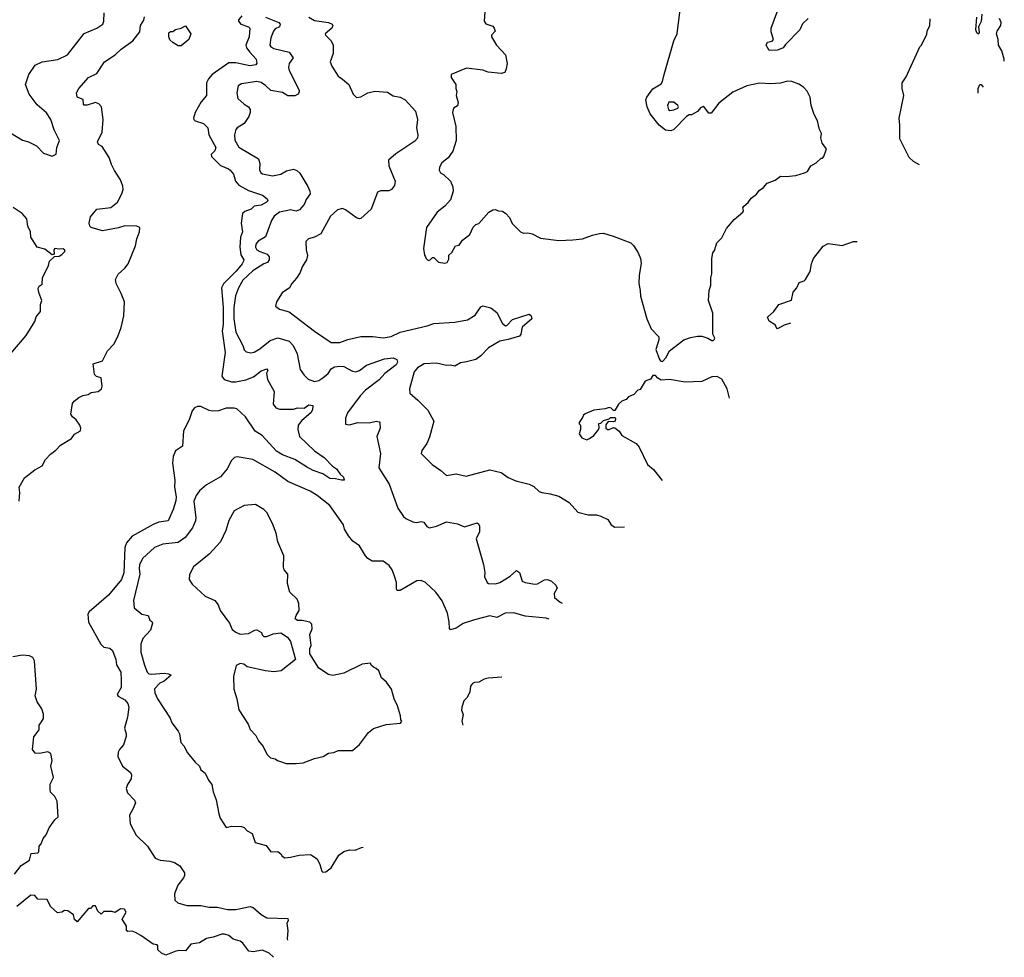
# Model space of a CAD drawing. Extents: x 1892934 to 2008621, y 567149 to 683290.
# Tile 43 of 256: x 1959605 to 1966620, y 586493 to 593176. Entities that reach past the tile are written whole.
import ezdxf

# ---------------------------------------------------------------- set-up
doc = ezdxf.new("R2010")
doc.units = 0

msp = doc.modelspace()

# ---------------------------------------------------------------- linework, layer by layer
at = {"layer": '0CON20XD'}
for points in [[(1964185, 590740), (1964207.5, 590765), (1964233.6, 590816.4), (1964336.1, 590893.9), (1964385, 590911.2), (1964435, 590920), (1964465, 590920), (1964507, 590907), (1964535, 590890), (1964545, 590890), (1964555, 590900), (1964557, 590907), (1964542.5, 590935), (1964543.6, 591083.6), (1964513.3, 591175), (1964516.7, 591245), (1964530, 591285), (1964530, 591335), (1964536.7, 591365), (1964536.7, 591475), (1964542.5, 591515), (1964555, 591530), (1964572.5, 591585), (1964608.3, 591621.7), (1964641.7, 591688.3), (1964695, 591752.5), (1964757.5, 591805), (1964762.5, 591815), (1964757.5, 591835), (1964763.6, 591846.4), (1964795.9, 591874.1), (1964817.5, 591905), (1964855, 591932.5), (1964872.3, 591957.7), (1964905, 591980), (1964929.5, 592010.5), (1964988.3, 592031.7), (1965025, 592061.2), (1965065, 592058.8), (1965135, 592066), (1965197.5, 592085), (1965216.7, 592095), (1965242.5, 592135), (1965280, 592155), (1965315, 592190), (1965325, 592190), (1965335, 592200), (1965352.5, 592255), (1965323.3, 592295), (1965313.8, 592335), (1965317.5, 592365), (1965303.8, 592393.8), (1965290, 592455), (1965265, 592500), (1965243.6, 592563.6), (1965237.5, 592625), (1965215, 592667.5), (1965190, 592695), (1965155, 592717.5), (1965105, 592736.7), (1965075, 592738.8), (1965025, 592723.8), (1964955, 592718), (1964875, 592723.8), (1964785, 592705.8), (1964685, 592658.8), (1964585, 592582), (1964530.7, 592509.3), (1964515, 592510), (1964485, 592550), (1964473.6, 592556.4), (1964455, 592547.5), (1964435, 592522.5), (1964391.7, 592498.3), (1964375, 592497.5), (1964355, 592486.7), (1964265, 592392.5), (1964245, 592383.3), (1964205, 592388.8), (1964161.2, 592425), (1964096, 592505), (1964074.3, 592555), (1964066.2, 592605), (1964073.3, 592625), (1964115, 592683.3), (1964175, 592718), (1964185, 592736.7), (1964195.4, 592784.6), (1964266, 593025), (1964289.2, 593075), (1964315, 593287.5)], [(1959539.7, 592369.7), (1959625, 592316.9), (1959666.6, 592306.6), (1959725, 592278), (1959775, 592225.7), (1959835, 592203.8), (1959865, 592217.5), (1959869.2, 592265), (1959887.5, 592315), (1959851.1, 592391.1), (1959825.8, 592465), (1959795, 592512), (1959730.3, 592570.3), (1959672, 592645), (1959646.2, 592715), (1959668.8, 592785), (1959715, 592851.4), (1959765, 592875.8), (1959876.8, 592893.2), (1959945, 592925.7), (1960065, 593078.8), (1960155.2, 593114.8), (1960196.5, 593145), (1960204.4, 593165), (1960205.6, 593225.6)], [(1962918.8, 593235), (1962913.8, 593165), (1962925, 593146.7), (1962975, 593130), (1962986.2, 593115), (1962993.3, 593095), (1962967.5, 593065), (1962966.7, 593055), (1963002.5, 592995), (1963066.3, 592926.3), (1963078.1, 592865), (1963070.9, 592825), (1963060.6, 592799.4), (1963035, 592793.1), (1962942.3, 592802.3), (1962905, 592815.8), (1962788.3, 592831.7), (1962680, 592785), (1962680, 592765), (1962712.5, 592715), (1962711.2, 592685), (1962720, 592665), (1962714.3, 592635), (1962729.5, 592585), (1962725, 592562.5), (1962695, 592546.2), (1962688.1, 592515), (1962712.7, 592415), (1962714.3, 592315), (1962691.4, 592238.6), (1962657.8, 592192.2), (1962611.9, 592155), (1962596, 592125), (1962593.8, 592103.8), (1962602.5, 592085), (1962625, 592073.3), (1962674.4, 592024.4), (1962690.8, 591985), (1962694, 591955), (1962675, 591893.3), (1962635, 591847.5), (1962580, 591805), (1962502.5, 591695), (1962482.5, 591545), (1962488.3, 591498.3), (1962497, 591487), (1962500, 591475), (1962515, 591460), (1962530, 591465), (1962545, 591480), (1962555, 591480), (1962588.3, 591448.3), (1962635, 591440), (1962650, 591445), (1962661.7, 591468.3), (1962663, 591497), (1962683, 591517), (1962710, 591565), (1962735, 591570), (1962760, 591605), (1962812.5, 591645), (1962835, 591697.5), (1962853.9, 591716.1), (1962875, 591722.5), (1962946.3, 591803.7), (1962975, 591820), (1962995, 591822.5), (1963015, 591812.9), (1963045, 591810.8), (1963068.8, 591795), (1963095.7, 591765.7), (1963112.7, 591722.7), (1963172.5, 591665), (1963195, 591654), (1963225, 591656), (1963255, 591648.8), (1963315, 591620), (1963445, 591603.3), (1963545, 591606.7), (1963615, 591613.8), (1963685, 591640), (1963735, 591653.3), (1963763.6, 591653.6), (1963833.9, 591633.9), (1963960, 591585), (1963977.6, 591567.6), (1964010.8, 591515), (1964027.5, 591475), (1964032.3, 591437.7), (1964018.8, 591355), (1964016.2, 591295), (1964026.7, 591245), (1964028.8, 591205), (1964073.8, 591045), (1964105, 590972.5), (1964157.5, 590915), (1964158.8, 590895), (1964136.7, 590825), (1964163, 590753), (1964171.7, 590741.7), (1964185, 590740)], [(1965223.3, 593185), (1965182.9, 593147.1), (1965162.9, 593105), (1965060.6, 592999.4), (1965045, 592976.2), (1965005, 592960), (1964945, 592957.5), (1964924, 592995), (1964933.9, 593016.1), (1964965.8, 593024.2), (1964975.9, 593034.1), (1964959.1, 593089.1), (1964958.6, 593115), (1965005.3, 593244.7)], [(1966460, 593215), (1966455, 593163.3), (1966436.7, 593125), (1966440.8, 593085), (1966435, 593074.2), (1966425, 593081.9), (1966416.9, 593105), (1966423.3, 593195)], [(1959602, 589745), (1959605.5, 589805), (1959600, 589845), (1959638.5, 589911.5), (1959711.7, 589968.3), (1959765.6, 589995), (1959787.9, 590042.1), (1959825, 590080), (1959863, 590107), (1959895, 590142.5), (1959975, 590191.2), (1959995, 590222), (1960038.8, 590245), (1960041.4, 590265), (1960033.1, 590285), (1960007.1, 590325), (1959981.2, 590345), (1959968.4, 590365), (1959980.1, 590439.9), (1959992.6, 590457.4), (1960025, 590482.1), (1960055, 590496.5), (1960093.3, 590505), (1960115, 590518.6), (1960165, 590526.9), (1960188.5, 590545), (1960193.3, 590565), (1960185, 590623.3), (1960152.3, 590632.3), (1960137.3, 590647.3), (1960127.3, 590722.7), (1960195.4, 590744.6), (1960229.7, 590815), (1960277.9, 590865), (1960306, 590926), (1960328.2, 590981.8), (1960346.7, 591065), (1960350.5, 591165), (1960328.9, 591225), (1960292.9, 591295), (1960287.5, 591325), (1960307, 591363), (1960354.5, 591405.5), (1960376.9, 591435), (1960429.2, 591565), (1960438.5, 591615), (1960459.4, 591665), (1960461.2, 591695), (1960440, 591705), (1960355, 591707.2), (1960308.3, 591691.7), (1960195, 591670.6), (1960115, 591693.8), (1960104, 591705), (1960099.4, 591725), (1960108.2, 591771.8), (1960155, 591826.7), (1960253.4, 591836.6), (1960301.9, 591875), (1960332.9, 591935), (1960342.5, 591965), (1960338.8, 591988.8), (1960322.9, 592035), (1960280.9, 592100.9), (1960258.1, 592145), (1960243.1, 592195), (1960191.3, 592271.3), (1960167.3, 592287.3), (1960158, 592305), (1960192.9, 592375), (1960200, 592465), (1960186.9, 592555), (1960167.6, 592577.6), (1960145.5, 592585.5), (1960085, 592566.7), (1960065, 592566.2), (1960059.2, 592575), (1960057.3, 592607.3), (1960015, 592624.5), (1960010, 592655), (1960025.8, 592685), (1960094.7, 592765.3), (1960155, 592792.9), (1960209.2, 592875), (1960285, 592925.9), (1960328.4, 592965), (1960411.9, 593025), (1960460.7, 593089.3), (1960465.6, 593135), (1960488.1, 593171.9), (1960493.4, 593196.6)], [(1961186.8, 593203.2), (1961163.6, 593175), (1961163.1, 593165), (1961181.5, 593145), (1961235, 593125.8), (1961243.8, 593115), (1961238.8, 593055), (1961214.8, 592995), (1961220, 592975), (1961244.4, 592944.4), (1961290.4, 592895), (1961294.4, 592865.6), (1961286.7, 592855), (1961245, 592846.5), (1961145, 592869.8), (1961095, 592869.6), (1960975, 592786.2), (1960950.2, 592755), (1960936.7, 592725), (1960936.4, 592635), (1960898.6, 592591.4), (1960855.6, 592515), (1960843.1, 592475), (1960844.4, 592465), (1960855.6, 592455), (1960915.5, 592435.5), (1960945.5, 592405.5), (1960953.5, 592355), (1961001.1, 592265), (1960995, 592240.6), (1960970, 592215), (1960971.4, 592201.4), (1961035, 592137.8), (1961093.4, 592113.4), (1961105, 592102.5), (1961127.5, 592075), (1961142.5, 592025), (1961167.1, 591997.1), (1961235, 591959.3), (1961334.4, 591925), (1961368.3, 591898.3), (1961372.5, 591885), (1961364.3, 591875), (1961325, 591853.4), (1961275, 591847.7), (1961254, 591825), (1961210, 591810), (1961192.9, 591795), (1961183.1, 591725), (1961191.6, 591665), (1961177.8, 591625), (1961173.5, 591555), (1961180, 591500), (1961200.7, 591465), (1961200, 591455), (1961190.6, 591435), (1961147.4, 591382.6), (1961056.5, 591293.4), (1961043, 591265), (1961055.6, 591125), (1961054, 591005), (1961046.8, 590955), (1961068.1, 590805), (1961045.4, 590635), (1961062, 590612), (1961115, 590595.7), (1961145, 590594.1), (1961215, 590608.2), (1961270.1, 590629.9), (1961325, 590674.3), (1961366.7, 590686.7), (1961372.5, 590675), (1961364, 590656), (1961371.1, 590611.1), (1961417.3, 590525), (1961409.6, 590435), (1961429.2, 590409.2), (1961455, 590399.6), (1961555, 590400.3), (1961585, 590408.5), (1961632.3, 590407.7), (1961665, 590430), (1961692.5, 590425), (1961690.8, 590395), (1961678.6, 590375), (1961615, 590320), (1961590, 590285), (1961586.9, 590255), (1961598.1, 590205), (1961704.1, 590104.1), (1961775, 590055.8), (1961834.1, 589994.1), (1961862.5, 589975), (1961887, 589937), (1961912.5, 589915), (1961917.5, 589895), (1961897, 589893), (1961854.2, 589904.2), (1961815, 589905.5), (1961765, 589939.4), (1961695, 589962.2), (1961648.8, 589988.8), (1961565, 590042.3), (1961477.5, 590075), (1961435, 590101.5), (1961332.9, 590212.9), (1961283.5, 590243.5), (1961213.3, 590345), (1961152.5, 590402.5), (1961131.7, 590408.3), (1961075, 590407.8), (1961021.3, 590388.7), (1960976.3, 590386.3), (1960955, 590390), (1960895, 590418.8), (1960870.9, 590419.1), (1960851.2, 590408.8), (1960832.9, 590387.1), (1960811.5, 590325), (1960772.4, 590245), (1960764.3, 590135.7), (1960715, 590102), (1960697.8, 590062.2), (1960693.6, 590015), (1960710.4, 589895), (1960706.6, 589845), (1960718.9, 589775), (1960716.9, 589746.9), (1960697.9, 589685), (1960662.5, 589605), (1960595, 589595.3), (1960555, 589578.8), (1960405, 589495.3), (1960365, 589448.2), (1960353.5, 589415), (1960346.1, 589233.9), (1960330.4, 589185), (1960238.5, 589075), (1960100, 588955), (1960090.4, 588939.6), (1960095, 588882.5), (1960183.6, 588725), (1960205, 588703.3), (1960247.1, 588697.1), (1960265, 588680), (1960289.6, 588615), (1960295, 588577.5), (1960326.1, 588525), (1960328.2, 588468.2), (1960328, 588415), (1960299.2, 588365), (1960306.2, 588355), (1960355, 588328.6), (1960375, 588301.2), (1960381.5, 588275), (1960373.8, 588205), (1960350.8, 588125), (1960364.4, 588085), (1960363.1, 588066.9), (1960345, 588006.2), (1960315.7, 587975), (1960306.7, 587955), (1960304.4, 587925), (1960337.5, 587855), (1960392.7, 587812.7), (1960402, 587795), (1960400, 587765), (1960372, 587725), (1960364.2, 587695), (1960372.5, 587665), (1960422.3, 587612.3), (1960428.8, 587595), (1960411.7, 587548.3), (1960387.1, 587505), (1960392.5, 587445), (1960434.6, 587364.6), (1960515, 587286), (1960570.4, 587200.4), (1960605, 587185.6), (1960675, 587179.1), (1960708, 587168), (1960745.5, 587145.5), (1960780, 587095), (1960780, 587075), (1960770.7, 587059.3), (1960732, 587008), (1960707.2, 586945), (1960710.9, 586900.9), (1960731.5, 586881.5), (1960795, 586863.3), (1960895, 586861.8), (1960955, 586849.3), (1961015, 586850.8), (1961085, 586834.6), (1961145, 586833.5), (1961245.7, 586855.7), (1961267.3, 586847.3), (1961325, 586798.8), (1961365, 586773.8), (1961515, 586770), (1961517.5, 586755), (1961507.5, 586735), (1961516.2, 586685), (1961510, 586625), (1961513.2, 586616)], [(1961356.9, 593195), (1961451.2, 593155), (1961460.8, 593145), (1961455, 593126.2), (1961425, 593110.6), (1961412.5, 593095), (1961393.4, 593046.6), (1961387.1, 592995), (1961395, 592982.7), (1961415, 592970.8), (1961525.5, 592945.5), (1961553.8, 592905), (1961525, 592863.8), (1961520.8, 592835), (1961525.5, 592815), (1961595.8, 592675), (1961597, 592663), (1961588, 592645), (1961565, 592632.5), (1961515, 592632.3), (1961478, 592658), (1961395, 592672.5), (1961356.2, 592706.2), (1961325, 592728.6), (1961295, 592734.5), (1961185, 592719.1), (1961160.6, 592705), (1961150.8, 592655), (1961160, 592615), (1961203.8, 592573.8), (1961234, 592555), (1961246, 592535), (1961246.2, 592515), (1961237.5, 592485), (1961203.1, 592436.9), (1961154.2, 592405.8), (1961145, 592392.5), (1961135.8, 592355), (1961137, 592317), (1961166.9, 592266.9), (1961305.5, 592185.5), (1961315, 592150), (1961312.9, 592105), (1961321.9, 592085), (1961335, 592076.5), (1961405, 592063.3), (1961465, 592074), (1961505, 592098.7), (1961555, 592110), (1961580.5, 592100.5), (1961601.3, 592081.3), (1961657.9, 591987.9), (1961672.5, 591955), (1961674.6, 591935), (1961646.9, 591895), (1961632, 591858), (1961598.3, 591821.7), (1961575, 591812.3), (1961535, 591819.7), (1961515.5, 591815.5), (1961455, 591803.1), (1961418.7, 591775), (1961398.8, 591745), (1961355, 591629.2), (1961305, 591598.6), (1961286.9, 591575), (1961284.6, 591555), (1961295, 591535.8), (1961315, 591522.9), (1961368.6, 591505), (1961383.3, 591485), (1961381.8, 591465), (1961369.4, 591445), (1961345, 591435.9), (1961265.5, 591385), (1961195, 591320), (1961163.4, 591265), (1961141.3, 591208.7), (1961129.5, 591125), (1961131.4, 591045), (1961145, 590950), (1961194.2, 590855), (1961203.6, 590823.6), (1961218.3, 590808.3), (1961251.1, 590801.1), (1961275, 590806.5), (1961315, 590829.1), (1961389.9, 590890.1), (1961445, 590908.2), (1961524.7, 590884.7), (1961553.6, 590855), (1961581.5, 590795), (1961602.6, 590682.6), (1961631.5, 590641.5), (1961660, 590615), (1961705, 590596.9), (1961735, 590603.6), (1961765, 590622.9), (1961802.7, 590655), (1961825, 590687.3), (1961848.1, 590701.9), (1961885, 590706.9), (1961915, 590703.2), (1961975, 590671.2), (1961997, 590667), (1962025, 590675.4), (1962076, 590714), (1962205, 590758.3), (1962266.3, 590766.3), (1962291.2, 590755), (1962297.1, 590735), (1962287.5, 590715), (1962206.9, 590653.1), (1962165, 590608.2), (1962069.5, 590535), (1962031.5, 590495), (1961940, 590375), (1961925.8, 590335), (1961925, 590293.3), (1961955, 590288.1), (1962014.6, 590305.4), (1962095, 590302.1), (1962145.5, 590315.5), (1962165, 590310), (1962171.7, 590301.7), (1962172.2, 590265), (1962148.9, 590205), (1962175.5, 590085), (1962162.7, 589982.7), (1962236.5, 589866.5), (1962298.6, 589695), (1962338.6, 589635), (1962355, 589620.6), (1962405, 589596.2), (1962435, 589592), (1962465, 589598.8), (1962483.6, 589593.6), (1962505, 589563.3), (1962525, 589553.8), (1962575, 589565.8), (1962645, 589596.9), (1962725, 589582.2), (1962775, 589560.6), (1962865, 589590), (1962873.6, 589583.6), (1962880, 589565), (1962881.2, 589525), (1962857.5, 589475), (1962908.3, 589291.7), (1962918, 589235), (1962916.2, 589205), (1962934.4, 589164.4), (1962945, 589158), (1962995, 589155.7), (1963025, 589164.3), (1963099.5, 589210.5), (1963145, 589251.2), (1963165.8, 589235), (1963184, 589175), (1963205, 589164.2), (1963275, 589152.5), (1963295, 589156), (1963345, 589182.5), (1963365, 589185.8), (1963393.3, 589175), (1963425.8, 589145.8), (1963433.3, 589125), (1963413.3, 589085), (1963415, 589057.5), (1963455, 589023.8), (1963470, 589016.6)], [(1961665, 593193.3), (1961705, 593170.2), (1961805, 593156.8), (1961830, 593145), (1961835.8, 593135), (1961828.1, 593115), (1961781.2, 593075), (1961783.3, 593065), (1961825, 593025.8), (1961838.5, 592995), (1961837.8, 592935), (1961817.5, 592875), (1961829.2, 592845), (1961875, 592773.3), (1961905, 592751.2), (1961948.8, 592715), (1961980, 592645), (1962005, 592621.2), (1962035, 592626), (1962085, 592655.8), (1962135, 592666), (1962225, 592660), (1962265, 592632.3), (1962316.7, 592625), (1962352, 592605), (1962424.4, 592524.4), (1962438.1, 592465), (1962432, 592405), (1962442.5, 592355), (1962437.9, 592332.1), (1962420.3, 592309.7), (1962285, 592220), (1962232, 592175), (1962235.6, 592135.6), (1962280, 592025), (1962274.4, 591995), (1962254.5, 591965.5), (1962234.5, 591955.5), (1962175, 591955.6), (1962155, 591946.2), (1962108.2, 591825), (1962035, 591758.6), (1962025, 591755.7), (1962005, 591763.3), (1961925, 591820.8), (1961905, 591829.2), (1961869.1, 591820.9), (1961819.2, 591775), (1961751.1, 591648.9), (1961705, 591625.8), (1961662.5, 591615), (1961642.5, 591595), (1961646, 591535), (1961656, 591495), (1961647.5, 591465), (1961616.2, 591415), (1961604, 591375), (1961577, 591333), (1961543.2, 591296.8), (1961526.7, 591265), (1961475, 591230), (1961433.3, 591165), (1961427.5, 591135), (1961455, 591113.8), (1961525, 591094), (1961706.2, 590955), (1961824.3, 590874.3), (1961885, 590876), (1961943, 590897), (1962035, 590918.6), (1962121.2, 590918.8), (1962195, 590907.5), (1962251.5, 590918.5), (1962315, 590947.8), (1962507, 590993), (1962555, 591009.5), (1962705, 591020), (1962795, 591035.6), (1962849.5, 591070.5), (1962891.4, 591128.6), (1962904.5, 591135.5), (1962962, 591122), (1963005, 591088.1), (1963045, 591011.8), (1963065, 590993.1), (1963075, 590995.6), (1963115, 591039.4), (1963235, 591076), (1963248.8, 591065), (1963252.5, 591045), (1963185.9, 590984.1), (1963176, 590935), (1963165, 590921.2), (1963084.2, 590895.8), (1963026.7, 590885), (1962945, 590837.5), (1962889.8, 590780.2), (1962855.5, 590754.5), (1962787.7, 590737.7), (1962745, 590729.2), (1962705, 590706.7), (1962675, 590713.3), (1962645, 590711.2), (1962575, 590727.1), (1962487, 590723), (1962440, 590695), (1962415.6, 590665), (1962381.2, 590545), (1962383.8, 590515), (1962442.5, 590465), (1962511.7, 590391.7), (1962554.3, 590315), (1962525, 590200), (1962505, 590156), (1962469.2, 590105), (1962466.2, 590085), (1962543.3, 590005), (1962605, 589963.8), (1962645, 589926.2), (1962715, 589938.8), (1962785, 589921.9), (1962955, 589967.5), (1963035, 589948.1), (1963085, 589914), (1963138.6, 589888.6), (1963235.8, 589865.8), (1963268.8, 589848.8), (1963305, 589813.8), (1963325.9, 589805.9), (1963385, 589797.5), (1963445, 589780), (1963520, 589735), (1963582.5, 589665), (1963655, 589646.2), (1963715, 589646.2), (1963745, 589636.7), (1963794.1, 589614.1), (1963820, 589575), (1963845, 589560), (1963913.3, 589560.5)], [(1966016.6, 592140.9), (1965972.5, 592165), (1965943.3, 592195), (1965875.9, 592325.9), (1965876, 592425), (1965870, 592475), (1965903.3, 592635), (1965893.3, 592685), (1965893.3, 592725), (1965920.7, 592769.3), (1966018.3, 592981.7), (1966030, 592995), (1966067, 593073), (1966070, 593095), (1966090, 593135), (1966091.7, 593181.7)], [(1966620, 592881.1), (1966620, 592895), (1966601.5, 592955), (1966579.5, 592995), (1966576.7, 593035), (1966564.6, 593075), (1966569.5, 593095), (1966595.5, 593135), (1966596.9, 593155), (1966585, 593184.2)], [(1960755, 592990), (1960735, 592990), (1960695, 593012.5), (1960675, 593032.5), (1960667.5, 593055), (1960668.3, 593081.7), (1960678.3, 593091.7), (1960695, 593092.5), (1960715, 593106.7), (1960755, 593116), (1960785, 593133.3), (1960823.3, 593075), (1960810, 593035), (1960755, 592990)], [(1966433.6, 592652.5), (1966433.2, 592685), (1966445, 592714), (1966455, 592714.2), (1966468.5, 592695.3)], [(1964238, 592528), (1964265, 592533.5), (1964294.5, 592545.5), (1964299.4, 592555), (1964294.5, 592565), (1964265, 592587.9), (1964230.6, 592589.4), (1964220.6, 592565), (1964227.1, 592537.1), (1964238, 592528)], [(1959542.7, 590797.3), (1959651.2, 590925), (1959713.3, 591025), (1959723, 591057), (1959752.5, 591095), (1959752.5, 591145), (1959762.5, 591175), (1959740.7, 591230.7), (1959737, 591263), (1959743.6, 591276.4), (1959765, 591290), (1959767.5, 591335), (1959810, 591425), (1959817.5, 591455), (1959851.7, 591488.3), (1959885, 591490), (1959905, 591502.5), (1959927.5, 591525), (1959927, 591533), (1959915, 591542.5), (1959885, 591540), (1959854, 591546), (1959847.5, 591535), (1959850, 591505), (1959835, 591500), (1959785, 591541.2), (1959730, 591555), (1959684.2, 591625), (1959680.8, 591665), (1959663.8, 591705), (1959655.9, 591755.9), (1959623.3, 591795), (1959558.3, 591838.3)], [(1965097.5, 591013.3), (1965052.1, 590997.9), (1965005, 590973.3), (1964993.9, 590983.9), (1964989.3, 590999.3), (1964945, 591027.5), (1964933.3, 591055), (1964977.5, 591095), (1965012.5, 591145), (1965103.6, 591176.4), (1965116.7, 591235), (1965141.2, 591265), (1965157.9, 591302.1), (1965193.3, 591315), (1965204, 591325), (1965237.7, 591382.3), (1965246, 591435), (1965260.8, 591475), (1965328.3, 591561.7), (1965365, 591580), (1965465, 591565.7), (1965545, 591595.7), (1965571, 591594.2)], [(1964661.3, 590478.1), (1964646.2, 590545), (1964607.5, 590615), (1964573, 590633), (1964535, 590630), (1964465, 590597.5), (1964345, 590592.5), (1964235, 590612.5), (1964175, 590607.5), (1964150.7, 590620.7), (1964135, 590640), (1964115, 590640), (1964100, 590615), (1964060.7, 590599.3), (1964025, 590540), (1964010, 590535), (1963980, 590505), (1963943, 590487), (1963925, 590470), (1963895, 590457.5), (1963870, 590435), (1963845, 590390), (1963835, 590390), (1963818.3, 590408.3), (1963805, 590412.5), (1963775, 590402.5), (1963695, 590392.5), (1963633, 590367), (1963621.7, 590358.3), (1963615, 590340), (1963590, 590305), (1963590, 590295), (1963600, 590285), (1963600, 590255), (1963590, 590225), (1963610, 590195), (1963645, 590182.5), (1963665, 590190), (1963695, 590213.3), (1963725, 590247.5), (1963732.5, 590265), (1963731.7, 590298.3), (1963745, 590300), (1963765, 590320), (1963805, 590330), (1963815, 590340), (1963845, 590340), (1963850, 590335), (1963847.5, 590315), (1963835, 590310), (1963797.5, 590312.5), (1963781.2, 590288.8), (1963780, 590265), (1963792.5, 590255), (1963804.2, 590254.2), (1963835, 590268.8), (1963846.1, 590266.1), (1963875, 590242.5), (1963895, 590212.5), (1963996.4, 590156.4), (1964019.2, 590129.2), (1964076.7, 590005), (1964119.5, 589969.5), (1964183.2, 589891.6)], [(1963377.1, 588902.7), (1963355, 588909.4), (1963205, 588924.2), (1963125, 588947.8), (1963064.6, 588945.4), (1963005, 588915.8), (1962955, 588925.8), (1962845, 588899.4), (1962765, 588871.4), (1962715, 588838), (1962675, 588827.5), (1962667, 588837), (1962665.6, 588885), (1962653.1, 588945), (1962614.4, 589035), (1962569.5, 589095), (1962495.7, 589165), (1962465, 589178.1), (1962435, 589176.9), (1962315, 589108), (1962295, 589107.5), (1962289.3, 589119.3), (1962288.6, 589165), (1962275, 589210), (1962257.5, 589255), (1962236.4, 589286.4), (1962195, 589317.5), (1962115, 589316.2), (1962085, 589336), (1962067.5, 589355), (1962026.8, 589426.8), (1961978.8, 589458.8), (1961948.3, 589498.3), (1961919.2, 589545), (1961910.8, 589575), (1961815, 589713.8), (1961725, 589785.7), (1961673.3, 589815), (1961515, 589885.6), (1961425, 589951.8), (1961265, 590042), (1961155, 590061.2), (1961135, 590056.2), (1961115, 590033.3), (1961082.5, 589975), (1961035, 589917.5), (1960935, 589860), (1960885, 589817.5), (1960861.4, 589785), (1960845.6, 589744.4), (1960860, 589625), (1960856.9, 589605), (1960836.1, 589553.9), (1960784.4, 589485), (1960735, 589449.4), (1960625, 589436.9), (1960566.2, 589415), (1960480.8, 589335), (1960459.5, 589290.5), (1960455.5, 589265), (1960460, 589225), (1960416.4, 589036.4), (1960420, 588985), (1960475, 588938.8), (1960519.5, 588929.5), (1960532.5, 588895), (1960546.4, 588886.4), (1960550, 588875), (1960536.7, 588825), (1960481.2, 588765), (1960468, 588725), (1960467, 588667), (1960494.4, 588575), (1960512.9, 588525), (1960524.6, 588514.6), (1960545, 588511.1), (1960635, 588517.8), (1960664.6, 588514.6), (1960684, 588505), (1960635, 588462.2), (1960603.8, 588446.2), (1960565, 588405.6), (1960567.6, 588377.6), (1960585.9, 588335.9), (1960677, 588197), (1960688.8, 588165), (1960733.8, 588105), (1960743.8, 588085), (1960753.8, 588025), (1960775, 588000), (1960801.2, 587951.2), (1960855, 587883.3), (1960885, 587856.2), (1960895, 587830), (1960925.5, 587805.5), (1960950, 587755), (1960974.4, 587725), (1960982.7, 587672.7), (1961004.3, 587615), (1961023.3, 587515), (1961033.9, 587483.9), (1961075, 587417.5), (1961115, 587428), (1961185, 587425.8), (1961205, 587419.2), (1961225, 587394.4), (1961262, 587375), (1961282, 587312), (1961360.7, 587290.7), (1961393.9, 587243.9), (1961445, 587246.2), (1961465, 587231.2), (1961475, 587213.8), (1961493, 587203), (1961535, 587205.8), (1961595, 587221.9), (1961675, 587225.7), (1961685, 587221.4), (1961724.1, 587194.1), (1961744.1, 587154.1), (1961756.4, 587106.4), (1961765, 587100), (1961785, 587102), (1961825, 587130), (1961878.6, 587221.4), (1961915, 587246.9), (1961955, 587258.6), (1961995, 587256), (1962040, 587275), (1962052.1, 587277.1)], [(1961575, 587873.8), (1961625, 587880), (1961705, 587910), (1961765.9, 587924.1), (1961805, 587948.8), (1961843.3, 587953.3), (1961875, 587966.2), (1961975, 587966.7), (1962025, 588010), (1962090, 588095), (1962125, 588123.8), (1962215, 588151.2), (1962317, 588163), (1962327.5, 588175), (1962320, 588185), (1962317.5, 588215), (1962297.5, 588285), (1962273.3, 588335), (1962253.6, 588403.6), (1962217.5, 588455), (1962182.5, 588485), (1962162.5, 588535), (1962145, 588552.5), (1962125, 588560), (1962110, 588575), (1962105, 588590), (1962045, 588583.3), (1961915, 588519.2), (1961835, 588501.2), (1961805, 588508), (1961736.2, 588555), (1961672.5, 588655), (1961672.5, 588695), (1961682.5, 588715), (1961672.5, 588795), (1961687.5, 588835), (1961687, 588867), (1961671.7, 588881.7), (1961616.4, 588893.6), (1961583.6, 588893.6), (1961567.5, 588905), (1961575, 588930), (1961596.7, 588965), (1961593.3, 589015), (1961582.5, 589045), (1961530, 589095), (1961513.6, 589156.4), (1961516.2, 589225), (1961490, 589255), (1961483.9, 589273.9), (1961486, 589355), (1961444.3, 589454.3), (1961432, 589515), (1961407.1, 589585), (1961365, 589663.8), (1961343.3, 589685), (1961285, 589720.8), (1961205, 589712.5), (1961134, 589675), (1961094.5, 589605.5), (1961074.2, 589535), (1961036, 589455), (1960954.6, 589365.4), (1960843.3, 589275), (1960815, 589222.5), (1960811.2, 589185), (1960833, 589153), (1960925.9, 589065.9), (1960995, 589036), (1961018.8, 589005), (1961033.3, 588965), (1961100, 588875), (1961119.3, 588829.3), (1961145, 588810), (1961175, 588796.7), (1961235, 588800), (1961280, 588825), (1961295, 588826.7), (1961328.3, 588808.3), (1961331.7, 588791.7), (1961345, 588780), (1961365, 588780), (1961410.7, 588799.3), (1961465, 588806.7), (1961513.3, 588775), (1961533.3, 588745), (1961570, 588615), (1961467.5, 588535), (1961415, 588528), (1961355, 588534), (1961225, 588563.3), (1961201.7, 588581.7), (1961175, 588586.2), (1961146.4, 588573.6), (1961128.8, 588495), (1961131.2, 588405), (1961152, 588335), (1961165, 588257.5), (1961233.3, 588155), (1961247.7, 588117.7), (1961287.5, 588075), (1961306.4, 588036.4), (1961340, 587995), (1961365, 587940), (1961392.5, 587915), (1961425, 587906.7), (1961442.5, 587895), (1961504.1, 587874.1), (1961575, 587873.8)], [(1959568.8, 587085), (1959615, 587146.2), (1959675.6, 587184.4), (1959687, 587233), (1959735, 587238), (1959740.8, 587245), (1959743.3, 587285), (1959758.3, 587301.7), (1959771.2, 587338.8), (1959793.3, 587365), (1959813.9, 587416.1), (1959855, 587472.5), (1959878.8, 587495), (1959872.5, 587605), (1959855, 587639.2), (1959825, 587670), (1959821.1, 587691.1), (1959822.8, 587727.2), (1959845.2, 587775), (1959826.5, 587855), (1959835.3, 587895), (1959826.4, 587946.4), (1959805, 587958), (1959746.1, 587946.1), (1959715, 587948), (1959695.8, 587975), (1959706.2, 588065), (1959743.8, 588115), (1959743.6, 588146.4), (1959759.3, 588170.7), (1959773.3, 588195), (1959773.3, 588225), (1959762.5, 588265), (1959730, 588315), (1959716.1, 588356.1), (1959724.3, 588405), (1959710, 588605), (1959698.9, 588628.9), (1959675, 588641.1), (1959625, 588646.8), (1959556.2, 588635)], [(1963040.3, 588489.5), (1962943, 588483), (1962914.1, 588475.9), (1962875, 588453.3), (1962845, 588452.5), (1962830, 588445), (1962817.5, 588425), (1962812.5, 588385), (1962792.5, 588345), (1962769.3, 588320.7), (1962753.8, 588275), (1962753.3, 588255), (1962763.6, 588223.6), (1962756, 588175), (1962761.2, 588147)], [(1961412.8, 586492.8), (1961383.2, 586523.2), (1961335, 586543.1), (1961269.3, 586530.7), (1961236.9, 586536.9), (1961194.5, 586594.5), (1961175, 586607.5), (1961125, 586623.1), (1961095, 586648.6), (1961065, 586658.6), (1961045, 586658), (1960984.2, 586635.8), (1960935, 586626.7), (1960885, 586596.2), (1960824.1, 586585.9), (1960785, 586540), (1960745, 586542), (1960716.1, 586536.1), (1960645, 586508), (1960615, 586522.3), (1960587.9, 586545), (1960590, 586575), (1960585, 586581.1), (1960555, 586585.4), (1960468.6, 586648.6), (1960429.4, 586669.4), (1960405, 586680), (1960375, 586677.5), (1960365, 586683.3), (1960366.9, 586715), (1960335.8, 586765), (1960363.9, 586815), (1960350.5, 586835), (1960322.5, 586837.5), (1960285, 586811.1), (1960261.1, 586818.9), (1960205, 586820), (1960185, 586800), (1960161.7, 586821.7), (1960145, 586860), (1960125, 586860), (1960108.3, 586841.7), (1960095, 586840), (1960015, 586746.7), (1959995, 586762.5), (1959987.5, 586795), (1959946.7, 586825), (1959925, 586826), (1959906, 586814), (1959875, 586810.8), (1959823.3, 586855), (1959800, 586905), (1959735, 586906.2), (1959713.6, 586933.6), (1959683.6, 586936.4), (1959583.3, 586855)]]:
    msp.add_lwpolyline(points, dxfattribs=at)

doc.saveas('drawing.dxf')
